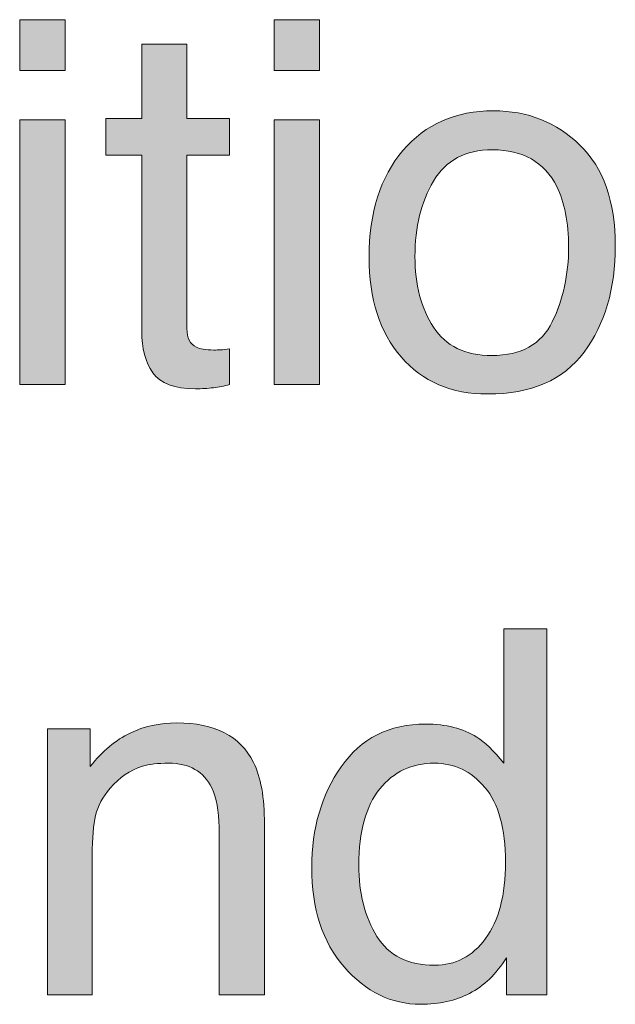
# Model space of a CAD drawing. Header units: inches. Extents: x 0 to 612, y 155 to 655.
# Tile 2 of 79: x 81 to 91, y 201 to 218. Entities that reach past the tile are written whole.
import ezdxf

# ---------------------------------------------------------------- set-up
doc = ezdxf.new("R2010")
doc.units = ezdxf.units.IN
doc.header["$MEASUREMENT"] = 0
doc.layers.add('Layer 1', color=7, linetype='Continuous')

# ---------------------------------------------------------------- blocks, each defined once
blk = doc.blocks.new('block 718')
at = {"layer": 'Layer 1', "lineweight": 0}
blk.add_lwpolyline([(80.907, 218.487), (81.697, 218.487), (81.697, 217.607), (80.907, 217.607), (80.907, 218.487)], dxfattribs=at)
blk = doc.blocks.new('block 719')
at = {"layer": 'Layer 1', "lineweight": 0}
blk.add_lwpolyline([(80.907, 216.749), (81.697, 216.749), (81.697, 212.149), (80.907, 212.149), (80.907, 216.749)], dxfattribs=at)
blk = doc.blocks.new('block 720')
at = {"layer": 'Layer 1'}
h = blk.add_hatch(color=7, dxfattribs=at)
h.dxf.hatch_style = 2
h.paths.add_polyline_path([(80.907, 218.487), (81.697, 218.487), (81.697, 217.607), (80.907, 217.607)])
h.paths.add_polyline_path([(80.907, 216.748), (81.697, 216.748), (81.697, 212.149), (80.907, 212.149)])
at = {"layer": 'Layer 1', "lineweight": 0}
for points in [[(80.907, 218.487), (81.697, 218.487), (81.697, 218.487), (81.697, 217.607), (81.697, 217.607), (80.907, 217.607), (80.907, 217.607), (80.907, 218.487), (80.907, 218.487)], [(80.907, 216.748), (81.697, 216.748), (81.697, 216.748), (81.697, 212.149), (81.697, 212.149), (80.907, 212.149), (80.907, 212.149), (80.907, 216.748), (80.907, 216.748)]]:
    blk.add_lwpolyline(points, dxfattribs=at)
blk = doc.blocks.new('block 721')
at = {"layer": 'Layer 1', "lineweight": 0}
blk.add_open_spline([(83.026, 218.061), (83.026, 218.061), (83.811, 218.061), (83.811, 218.061), (83.811, 218.061), (83.811, 218.061), (83.811, 218.061), (83.811, 218.061), (83.811, 216.771), (83.811, 216.771), (83.811, 216.771), (83.811, 216.771), (83.811, 216.771), (83.811, 216.771), (84.549, 216.771), (84.549, 216.771), (84.549, 216.771), (84.549, 216.771), (84.549, 216.771), (84.549, 216.771), (84.549, 216.136), (84.549, 216.136), (84.549, 216.136), (84.549, 216.136), (84.549, 216.136), (84.549, 216.136), (83.811, 216.136), (83.811, 216.136), (83.811, 216.136), (83.811, 216.136), (83.811, 216.136), (83.811, 216.136), (83.811, 213.12), (83.811, 213.12), (83.811, 213.12), (83.811, 213.12), (83.811, 213.12), (83.811, 212.96), (83.865, 212.852), (83.975, 212.797), (83.975, 212.797), (83.975, 212.797), (83.975, 212.797), (84.035, 212.766), (84.136, 212.749), (84.277, 212.749), (84.277, 212.749), (84.277, 212.749), (84.277, 212.749), (84.314, 212.749), (84.354, 212.75), (84.397, 212.752), (84.397, 212.752), (84.397, 212.752), (84.397, 212.752), (84.441, 212.754), (84.491, 212.759), (84.549, 212.767), (84.549, 212.767), (84.549, 212.767), (84.549, 212.767), (84.549, 212.767), (84.549, 212.149), (84.549, 212.149), (84.549, 212.149), (84.549, 212.149), (84.549, 212.149), (84.459, 212.124), (84.367, 212.105), (84.271, 212.094), (84.271, 212.094), (84.271, 212.094), (84.271, 212.094), (84.174, 212.082), (84.07, 212.076), (83.958, 212.076), (83.958, 212.076), (83.958, 212.076), (83.958, 212.076), (83.595, 212.076), (83.349, 212.169), (83.22, 212.354), (83.22, 212.354), (83.22, 212.354), (83.22, 212.354), (83.09, 212.54), (83.026, 212.78), (83.026, 213.077), (83.026, 213.077), (83.026, 213.077), (83.026, 213.077), (83.026, 213.077), (83.026, 216.136), (83.026, 216.136), (83.026, 216.136), (83.026, 216.136), (83.026, 216.136), (83.026, 216.136), (82.4, 216.136), (82.4, 216.136), (82.4, 216.136), (82.4, 216.136), (82.4, 216.136), (82.4, 216.136), (82.4, 216.771), (82.4, 216.771), (82.4, 216.771), (82.4, 216.771), (82.4, 216.771), (82.4, 216.771), (83.026, 216.771), (83.026, 216.771), (83.026, 216.771), (83.026, 216.771), (83.026, 216.771), (83.026, 216.771), (83.026, 218.061), (83.026, 218.061)], degree=3, knots=[0, 0, 0, 0, 1, 1, 1, 2, 2, 2, 3, 3, 3, 4, 4, 4, 5, 5, 5, 6, 6, 6, 7, 7, 7, 8, 8, 8, 9, 9, 9, 10, 10, 10, 11, 11, 11, 12, 12, 12, 13, 13, 13, 14, 14, 14, 15, 15, 15, 16, 16, 16, 17, 17, 17, 18, 18, 18, 19, 19, 19, 20, 20, 20, 21, 21, 21, 22, 22, 22, 23, 23, 23, 24, 24, 24, 25, 25, 25, 26, 26, 26, 27, 27, 27, 28, 28, 28, 29, 29, 29, 30, 30, 30, 31, 31, 31, 32, 32, 32, 33, 33, 33, 34, 34, 34, 35, 35, 35, 36, 36, 36, 37, 37, 37, 38, 38, 38, 39, 39, 39, 39], dxfattribs=at)
blk = doc.blocks.new('block 722')
at = {"layer": 'Layer 1'}
h = blk.add_hatch(color=7, dxfattribs=at)
h.dxf.hatch_style = 2
edge = h.paths.add_edge_path()
edge.add_spline(control_points=[(83.026, 218.061), (83.026, 218.061), (83.811, 218.061), (83.811, 218.061), (83.811, 218.061), (83.811, 218.061), (83.811, 218.061), (83.811, 218.061), (83.811, 216.771), (83.811, 216.771), (83.811, 216.771), (83.811, 216.771), (83.811, 216.771), (83.811, 216.771), (84.549, 216.771), (84.549, 216.771), (84.549, 216.771), (84.549, 216.771), (84.549, 216.771), (84.549, 216.771), (84.549, 216.136), (84.549, 216.136), (84.549, 216.136), (84.549, 216.136), (84.549, 216.136), (84.549, 216.136), (83.811, 216.136), (83.811, 216.136), (83.811, 216.136), (83.811, 216.136), (83.811, 216.136), (83.811, 216.136), (83.811, 213.12), (83.811, 213.12), (83.811, 213.12), (83.811, 213.12), (83.811, 213.12), (83.811, 212.96), (83.865, 212.852), (83.975, 212.797), (83.975, 212.797), (83.975, 212.797), (83.975, 212.797), (84.035, 212.766), (84.136, 212.749), (84.277, 212.749), (84.277, 212.749), (84.277, 212.749), (84.277, 212.749), (84.314, 212.749), (84.354, 212.75), (84.397, 212.752), (84.397, 212.752), (84.397, 212.752), (84.397, 212.752), (84.441, 212.754), (84.491, 212.759), (84.549, 212.767), (84.549, 212.767), (84.549, 212.767), (84.549, 212.767), (84.549, 212.767), (84.549, 212.149), (84.549, 212.149), (84.549, 212.149), (84.549, 212.149), (84.549, 212.149), (84.459, 212.124), (84.367, 212.105), (84.271, 212.094), (84.271, 212.094), (84.271, 212.094), (84.271, 212.094), (84.174, 212.082), (84.07, 212.076), (83.958, 212.076), (83.958, 212.076), (83.958, 212.076), (83.958, 212.076), (83.595, 212.076), (83.349, 212.169), (83.22, 212.354), (83.22, 212.354), (83.22, 212.354), (83.22, 212.354), (83.09, 212.54), (83.026, 212.78), (83.026, 213.077), (83.026, 213.077), (83.026, 213.077), (83.026, 213.077), (83.026, 213.077), (83.026, 216.136), (83.026, 216.136), (83.026, 216.136), (83.026, 216.136), (83.026, 216.136), (83.026, 216.136), (82.4, 216.136), (82.4, 216.136), (82.4, 216.136), (82.4, 216.136), (82.4, 216.136), (82.4, 216.136), (82.4, 216.771), (82.4, 216.771), (82.4, 216.771), (82.4, 216.771), (82.4, 216.771), (82.4, 216.771), (83.026, 216.771), (83.026, 216.771), (83.026, 216.771), (83.026, 216.771), (83.026, 216.771), (83.026, 216.771), (83.026, 218.061), (83.026, 218.061), (83.026, 218.061), (83.026, 218.061), (83.026, 218.061)], knot_values=[0, 0, 0, 0, 1, 1, 1, 2, 2, 2, 3, 3, 3, 4, 4, 4, 5, 5, 5, 6, 6, 6, 7, 7, 7, 8, 8, 8, 9, 9, 9, 10, 10, 10, 11, 11, 11, 12, 12, 12, 13, 13, 13, 14, 14, 14, 15, 15, 15, 16, 16, 16, 17, 17, 17, 18, 18, 18, 19, 19, 19, 20, 20, 20, 21, 21, 21, 22, 22, 22, 23, 23, 23, 24, 24, 24, 25, 25, 25, 26, 26, 26, 27, 27, 27, 28, 28, 28, 29, 29, 29, 30, 30, 30, 31, 31, 31, 32, 32, 32, 33, 33, 33, 34, 34, 34, 35, 35, 35, 36, 36, 36, 37, 37, 37, 38, 38, 38, 39, 39, 39, 40, 40, 40, 40], degree=3, periodic=1)
at = {"layer": 'Layer 1', "lineweight": 0}
blk.add_open_spline([(83.026, 218.061), (83.026, 218.061), (83.811, 218.061), (83.811, 218.061), (83.811, 218.061), (83.811, 218.061), (83.811, 218.061), (83.811, 218.061), (83.811, 216.771), (83.811, 216.771), (83.811, 216.771), (83.811, 216.771), (83.811, 216.771), (83.811, 216.771), (84.549, 216.771), (84.549, 216.771), (84.549, 216.771), (84.549, 216.771), (84.549, 216.771), (84.549, 216.771), (84.549, 216.136), (84.549, 216.136), (84.549, 216.136), (84.549, 216.136), (84.549, 216.136), (84.549, 216.136), (83.811, 216.136), (83.811, 216.136), (83.811, 216.136), (83.811, 216.136), (83.811, 216.136), (83.811, 216.136), (83.811, 213.12), (83.811, 213.12), (83.811, 213.12), (83.811, 213.12), (83.811, 213.12), (83.811, 212.96), (83.865, 212.852), (83.975, 212.797), (83.975, 212.797), (83.975, 212.797), (83.975, 212.797), (84.035, 212.766), (84.136, 212.749), (84.277, 212.749), (84.277, 212.749), (84.277, 212.749), (84.277, 212.749), (84.314, 212.749), (84.354, 212.75), (84.397, 212.752), (84.397, 212.752), (84.397, 212.752), (84.397, 212.752), (84.441, 212.754), (84.491, 212.759), (84.549, 212.767), (84.549, 212.767), (84.549, 212.767), (84.549, 212.767), (84.549, 212.767), (84.549, 212.149), (84.549, 212.149), (84.549, 212.149), (84.549, 212.149), (84.549, 212.149), (84.459, 212.124), (84.367, 212.105), (84.271, 212.094), (84.271, 212.094), (84.271, 212.094), (84.271, 212.094), (84.174, 212.082), (84.07, 212.076), (83.958, 212.076), (83.958, 212.076), (83.958, 212.076), (83.958, 212.076), (83.595, 212.076), (83.349, 212.169), (83.22, 212.354), (83.22, 212.354), (83.22, 212.354), (83.22, 212.354), (83.09, 212.54), (83.026, 212.78), (83.026, 213.077), (83.026, 213.077), (83.026, 213.077), (83.026, 213.077), (83.026, 213.077), (83.026, 216.136), (83.026, 216.136), (83.026, 216.136), (83.026, 216.136), (83.026, 216.136), (83.026, 216.136), (82.4, 216.136), (82.4, 216.136), (82.4, 216.136), (82.4, 216.136), (82.4, 216.136), (82.4, 216.136), (82.4, 216.771), (82.4, 216.771), (82.4, 216.771), (82.4, 216.771), (82.4, 216.771), (82.4, 216.771), (83.026, 216.771), (83.026, 216.771), (83.026, 216.771), (83.026, 216.771), (83.026, 216.771), (83.026, 216.771), (83.026, 218.061), (83.026, 218.061), (83.026, 218.061), (83.026, 218.061), (83.026, 218.061)], degree=3, knots=[0, 0, 0, 0, 1, 1, 1, 2, 2, 2, 3, 3, 3, 4, 4, 4, 5, 5, 5, 6, 6, 6, 7, 7, 7, 8, 8, 8, 9, 9, 9, 10, 10, 10, 11, 11, 11, 12, 12, 12, 13, 13, 13, 14, 14, 14, 15, 15, 15, 16, 16, 16, 17, 17, 17, 18, 18, 18, 19, 19, 19, 20, 20, 20, 21, 21, 21, 22, 22, 22, 23, 23, 23, 24, 24, 24, 25, 25, 25, 26, 26, 26, 27, 27, 27, 28, 28, 28, 29, 29, 29, 30, 30, 30, 31, 31, 31, 32, 32, 32, 33, 33, 33, 34, 34, 34, 35, 35, 35, 36, 36, 36, 37, 37, 37, 38, 38, 38, 39, 39, 39, 40, 40, 40, 40], dxfattribs=at)
blk = doc.blocks.new('block 723')
at = {"layer": 'Layer 1', "lineweight": 0}
blk.add_lwpolyline([(85.325, 218.487), (86.115, 218.487), (86.115, 217.607), (85.325, 217.607), (85.325, 218.487)], dxfattribs=at)
blk = doc.blocks.new('block 724')
at = {"layer": 'Layer 1', "lineweight": 0}
blk.add_lwpolyline([(85.325, 216.749), (86.115, 216.749), (86.115, 212.149), (85.325, 212.149), (85.325, 216.749)], dxfattribs=at)
blk = doc.blocks.new('block 725')
at = {"layer": 'Layer 1'}
h = blk.add_hatch(color=7, dxfattribs=at)
h.dxf.hatch_style = 2
h.paths.add_polyline_path([(85.325, 218.487), (86.115, 218.487), (86.115, 217.607), (85.325, 217.607)])
h.paths.add_polyline_path([(85.325, 216.748), (86.115, 216.748), (86.115, 212.149), (85.325, 212.149)])
at = {"layer": 'Layer 1', "lineweight": 0}
for points in [[(85.325, 218.487), (86.115, 218.487), (86.115, 218.487), (86.115, 217.607), (86.115, 217.607), (85.325, 217.607), (85.325, 217.607), (85.325, 218.487), (85.325, 218.487)], [(85.325, 216.748), (86.115, 216.748), (86.115, 216.748), (86.115, 212.149), (86.115, 212.149), (85.325, 212.149), (85.325, 212.149), (85.325, 216.748), (85.325, 216.748)]]:
    blk.add_lwpolyline(points, dxfattribs=at)
blk = doc.blocks.new('block 726')
at = {"layer": 'Layer 1', "lineweight": 0}
blk.add_open_spline([(90.636, 216.309), (91.044, 215.913), (91.249, 215.329), (91.249, 214.559), (91.249, 214.559), (91.249, 214.559), (91.249, 214.559), (91.249, 213.814), (91.069, 213.2), (90.709, 212.714), (90.709, 212.714), (90.709, 212.714), (90.709, 212.714), (90.349, 212.229), (89.791, 211.985), (89.034, 211.985), (89.034, 211.985), (89.034, 211.985), (89.034, 211.985), (88.402, 211.985), (87.901, 212.2), (87.53, 212.63), (87.53, 212.63), (87.53, 212.63), (87.53, 212.63), (87.159, 213.06), (86.973, 213.637), (86.973, 214.36), (86.973, 214.36), (86.973, 214.36), (86.973, 214.36), (86.973, 215.136), (87.169, 215.754), (87.56, 216.215), (87.56, 216.215), (87.56, 216.215), (87.56, 216.215), (87.952, 216.674), (88.477, 216.904), (89.137, 216.904), (89.137, 216.904), (89.137, 216.904), (89.137, 216.904), (89.728, 216.904), (90.228, 216.705), (90.636, 216.309)], degree=3, knots=[0, 0, 0, 0, 1, 1, 1, 2, 2, 2, 3, 3, 3, 4, 4, 4, 5, 5, 5, 6, 6, 6, 7, 7, 7, 8, 8, 8, 9, 9, 9, 10, 10, 10, 11, 11, 11, 12, 12, 12, 13, 13, 13, 14, 14, 14, 15, 15, 15, 15], dxfattribs=at)
blk = doc.blocks.new('block 727')
at = {"layer": 'Layer 1', "lineweight": 0}
blk.add_open_spline([(90.154, 213.237), (90.343, 213.627), (90.438, 214.061), (90.438, 214.537), (90.438, 214.537), (90.438, 214.537), (90.438, 214.537), (90.438, 214.968), (90.369, 215.318), (90.233, 215.589), (90.233, 215.589), (90.233, 215.589), (90.233, 215.589), (90.017, 216.014), (89.645, 216.227), (89.115, 216.227), (89.115, 216.227), (89.115, 216.227), (89.115, 216.227), (88.646, 216.227), (88.305, 216.045), (88.091, 215.684), (88.091, 215.684), (88.091, 215.684), (88.091, 215.684), (87.878, 215.321), (87.771, 214.885), (87.771, 214.373), (87.771, 214.373), (87.771, 214.373), (87.771, 214.373), (87.771, 213.883), (87.878, 213.473), (88.091, 213.145), (88.091, 213.145), (88.091, 213.145), (88.091, 213.145), (88.305, 212.818), (88.643, 212.654), (89.107, 212.654), (89.107, 212.654), (89.107, 212.654), (89.107, 212.654), (89.616, 212.654), (89.965, 212.849), (90.154, 213.237)], degree=3, knots=[0, 0, 0, 0, 1, 1, 1, 2, 2, 2, 3, 3, 3, 4, 4, 4, 5, 5, 5, 6, 6, 6, 7, 7, 7, 8, 8, 8, 9, 9, 9, 10, 10, 10, 11, 11, 11, 12, 12, 12, 13, 13, 13, 14, 14, 14, 15, 15, 15, 15], dxfattribs=at)
blk = doc.blocks.new('block 728')
at = {"layer": 'Layer 1'}
h = blk.add_hatch(color=7, dxfattribs=at)
h.dxf.hatch_style = 2
edge = h.paths.add_edge_path()
edge.add_spline(control_points=[(90.636, 216.309), (91.044, 215.913), (91.249, 215.329), (91.249, 214.559), (91.249, 214.559), (91.249, 214.559), (91.249, 214.559), (91.249, 213.814), (91.069, 213.2), (90.709, 212.714), (90.709, 212.714), (90.709, 212.714), (90.709, 212.714), (90.349, 212.229), (89.791, 211.985), (89.034, 211.985), (89.034, 211.985), (89.034, 211.985), (89.034, 211.985), (88.402, 211.985), (87.901, 212.2), (87.53, 212.63), (87.53, 212.63), (87.53, 212.63), (87.53, 212.63), (87.159, 213.06), (86.973, 213.637), (86.973, 214.36), (86.973, 214.36), (86.973, 214.36), (86.973, 214.36), (86.973, 215.136), (87.169, 215.754), (87.56, 216.215), (87.56, 216.215), (87.56, 216.215), (87.56, 216.215), (87.952, 216.674), (88.477, 216.904), (89.137, 216.904), (89.137, 216.904), (89.137, 216.904), (89.137, 216.904), (89.728, 216.904), (90.228, 216.705), (90.636, 216.309), (90.636, 216.309), (90.636, 216.309), (90.636, 216.309)], knot_values=[0, 0, 0, 0, 1, 1, 1, 2, 2, 2, 3, 3, 3, 4, 4, 4, 5, 5, 5, 6, 6, 6, 7, 7, 7, 8, 8, 8, 9, 9, 9, 10, 10, 10, 11, 11, 11, 12, 12, 12, 13, 13, 13, 14, 14, 14, 15, 15, 15, 16, 16, 16, 16], degree=3, periodic=1)
edge = h.paths.add_edge_path()
edge.add_spline(control_points=[(90.154, 213.238), (90.343, 213.627), (90.438, 214.061), (90.438, 214.537), (90.438, 214.537), (90.438, 214.537), (90.438, 214.537), (90.438, 214.968), (90.369, 215.318), (90.233, 215.589), (90.233, 215.589), (90.233, 215.589), (90.233, 215.589), (90.017, 216.014), (89.645, 216.227), (89.115, 216.227), (89.115, 216.227), (89.115, 216.227), (89.115, 216.227), (88.646, 216.227), (88.305, 216.045), (88.091, 215.684), (88.091, 215.684), (88.091, 215.684), (88.091, 215.684), (87.878, 215.321), (87.771, 214.885), (87.771, 214.373), (87.771, 214.373), (87.771, 214.373), (87.771, 214.373), (87.771, 213.883), (87.878, 213.473), (88.091, 213.145), (88.091, 213.145), (88.091, 213.145), (88.091, 213.145), (88.305, 212.818), (88.643, 212.654), (89.107, 212.654), (89.107, 212.654), (89.107, 212.654), (89.107, 212.654), (89.616, 212.654), (89.965, 212.849), (90.154, 213.238), (90.154, 213.238), (90.154, 213.238), (90.154, 213.238)], knot_values=[0, 0, 0, 0, 1, 1, 1, 2, 2, 2, 3, 3, 3, 4, 4, 4, 5, 5, 5, 6, 6, 6, 7, 7, 7, 8, 8, 8, 9, 9, 9, 10, 10, 10, 11, 11, 11, 12, 12, 12, 13, 13, 13, 14, 14, 14, 15, 15, 15, 16, 16, 16, 16], degree=3, periodic=1)
at = {"layer": 'Layer 1', "lineweight": 0}
for points in [[(90.636, 216.309), (91.044, 215.913), (91.249, 215.329), (91.249, 214.559), (91.249, 214.559), (91.249, 214.559), (91.249, 214.559), (91.249, 213.814), (91.069, 213.2), (90.709, 212.714), (90.709, 212.714), (90.709, 212.714), (90.709, 212.714), (90.349, 212.229), (89.791, 211.985), (89.034, 211.985), (89.034, 211.985), (89.034, 211.985), (89.034, 211.985), (88.402, 211.985), (87.901, 212.2), (87.53, 212.63), (87.53, 212.63), (87.53, 212.63), (87.53, 212.63), (87.159, 213.06), (86.973, 213.637), (86.973, 214.36), (86.973, 214.36), (86.973, 214.36), (86.973, 214.36), (86.973, 215.136), (87.169, 215.754), (87.56, 216.215), (87.56, 216.215), (87.56, 216.215), (87.56, 216.215), (87.952, 216.674), (88.477, 216.904), (89.137, 216.904), (89.137, 216.904), (89.137, 216.904), (89.137, 216.904), (89.728, 216.904), (90.228, 216.705), (90.636, 216.309), (90.636, 216.309), (90.636, 216.309), (90.636, 216.309)], [(90.154, 213.238), (90.343, 213.627), (90.438, 214.061), (90.438, 214.537), (90.438, 214.537), (90.438, 214.537), (90.438, 214.537), (90.438, 214.968), (90.369, 215.318), (90.233, 215.589), (90.233, 215.589), (90.233, 215.589), (90.233, 215.589), (90.017, 216.014), (89.645, 216.227), (89.115, 216.227), (89.115, 216.227), (89.115, 216.227), (89.115, 216.227), (88.646, 216.227), (88.305, 216.045), (88.091, 215.684), (88.091, 215.684), (88.091, 215.684), (88.091, 215.684), (87.878, 215.321), (87.771, 214.885), (87.771, 214.373), (87.771, 214.373), (87.771, 214.373), (87.771, 214.373), (87.771, 213.883), (87.878, 213.473), (88.091, 213.145), (88.091, 213.145), (88.091, 213.145), (88.091, 213.145), (88.305, 212.818), (88.643, 212.654), (89.107, 212.654), (89.107, 212.654), (89.107, 212.654), (89.107, 212.654), (89.616, 212.654), (89.965, 212.849), (90.154, 213.238), (90.154, 213.238), (90.154, 213.238), (90.154, 213.238)]]:
    blk.add_open_spline(points, degree=3, knots=[0, 0, 0, 0, 1, 1, 1, 2, 2, 2, 3, 3, 3, 4, 4, 4, 5, 5, 5, 6, 6, 6, 7, 7, 7, 8, 8, 8, 9, 9, 9, 10, 10, 10, 11, 11, 11, 12, 12, 12, 13, 13, 13, 14, 14, 14, 15, 15, 15, 16, 16, 16, 16], dxfattribs=at)
blk = doc.blocks.new('block 776')
at = {"layer": 'Layer 1', "lineweight": 0}
blk.add_open_spline([(81.391, 206.168), (81.391, 206.168), (82.128, 206.168), (82.128, 206.168), (82.128, 206.168), (82.128, 206.168), (82.128, 206.168), (82.128, 206.168), (82.128, 205.512), (82.128, 205.512), (82.128, 205.512), (82.128, 205.512), (82.128, 205.512), (82.347, 205.782), (82.579, 205.977), (82.823, 206.095), (82.823, 206.095), (82.823, 206.095), (82.823, 206.095), (83.067, 206.212), (83.339, 206.271), (83.638, 206.271), (83.638, 206.271), (83.638, 206.271), (83.638, 206.271), (84.294, 206.271), (84.737, 206.043), (84.967, 205.585), (84.967, 205.585), (84.967, 205.585), (84.967, 205.585), (85.094, 205.335), (85.157, 204.977), (85.157, 204.511), (85.157, 204.511), (85.157, 204.511), (85.157, 204.511), (85.157, 204.511), (85.157, 201.547), (85.157, 201.547), (85.157, 201.547), (85.157, 201.547), (85.157, 201.547), (85.157, 201.547), (84.368, 201.547), (84.368, 201.547), (84.368, 201.547), (84.368, 201.547), (84.368, 201.547), (84.368, 201.547), (84.368, 204.459), (84.368, 204.459), (84.368, 204.459), (84.368, 204.459), (84.368, 204.459), (84.368, 204.741), (84.326, 204.969), (84.242, 205.141), (84.242, 205.141), (84.242, 205.141), (84.242, 205.141), (84.104, 205.429), (83.854, 205.572), (83.492, 205.572), (83.492, 205.572), (83.492, 205.572), (83.492, 205.572), (83.308, 205.572), (83.157, 205.554), (83.039, 205.517), (83.039, 205.517), (83.039, 205.517), (83.039, 205.517), (82.826, 205.452), (82.639, 205.326), (82.478, 205.137), (82.478, 205.137), (82.478, 205.137), (82.478, 205.137), (82.348, 204.984), (82.264, 204.827), (82.226, 204.664), (82.226, 204.664), (82.226, 204.664), (82.226, 204.664), (82.187, 204.501), (82.167, 204.27), (82.167, 203.968), (82.167, 203.968), (82.167, 203.968), (82.167, 203.968), (82.167, 203.968), (82.167, 201.547), (82.167, 201.547), (82.167, 201.547), (82.167, 201.547), (82.167, 201.547), (82.167, 201.547), (81.391, 201.547), (81.391, 201.547), (81.391, 201.547), (81.391, 201.547), (81.391, 201.547), (81.391, 201.547), (81.391, 206.168), (81.391, 206.168)], degree=3, knots=[0, 0, 0, 0, 1, 1, 1, 2, 2, 2, 3, 3, 3, 4, 4, 4, 5, 5, 5, 6, 6, 6, 7, 7, 7, 8, 8, 8, 9, 9, 9, 10, 10, 10, 11, 11, 11, 12, 12, 12, 13, 13, 13, 14, 14, 14, 15, 15, 15, 16, 16, 16, 17, 17, 17, 18, 18, 18, 19, 19, 19, 20, 20, 20, 21, 21, 21, 22, 22, 22, 23, 23, 23, 24, 24, 24, 25, 25, 25, 26, 26, 26, 27, 27, 27, 28, 28, 28, 29, 29, 29, 30, 30, 30, 31, 31, 31, 32, 32, 32, 33, 33, 33, 34, 34, 34, 35, 35, 35, 35], dxfattribs=at)
blk = doc.blocks.new('block 777')
at = {"layer": 'Layer 1'}
h = blk.add_hatch(color=7, dxfattribs=at)
h.dxf.hatch_style = 2
edge = h.paths.add_edge_path()
edge.add_spline(control_points=[(81.391, 206.168), (81.391, 206.168), (82.128, 206.168), (82.128, 206.168), (82.128, 206.168), (82.128, 206.168), (82.128, 206.168), (82.128, 206.168), (82.128, 205.512), (82.128, 205.512), (82.128, 205.512), (82.128, 205.512), (82.128, 205.512), (82.347, 205.782), (82.579, 205.977), (82.823, 206.095), (82.823, 206.095), (82.823, 206.095), (82.823, 206.095), (83.067, 206.212), (83.339, 206.271), (83.638, 206.271), (83.638, 206.271), (83.638, 206.271), (83.638, 206.271), (84.294, 206.271), (84.737, 206.043), (84.967, 205.585), (84.967, 205.585), (84.967, 205.585), (84.967, 205.585), (85.094, 205.335), (85.157, 204.977), (85.157, 204.511), (85.157, 204.511), (85.157, 204.511), (85.157, 204.511), (85.157, 204.511), (85.157, 201.547), (85.157, 201.547), (85.157, 201.547), (85.157, 201.547), (85.157, 201.547), (85.157, 201.547), (84.368, 201.547), (84.368, 201.547), (84.368, 201.547), (84.368, 201.547), (84.368, 201.547), (84.368, 201.547), (84.368, 204.459), (84.368, 204.459), (84.368, 204.459), (84.368, 204.459), (84.368, 204.459), (84.368, 204.741), (84.326, 204.969), (84.242, 205.141), (84.242, 205.141), (84.242, 205.141), (84.242, 205.141), (84.104, 205.429), (83.854, 205.572), (83.492, 205.572), (83.492, 205.572), (83.492, 205.572), (83.492, 205.572), (83.308, 205.572), (83.157, 205.554), (83.039, 205.517), (83.039, 205.517), (83.039, 205.517), (83.039, 205.517), (82.826, 205.452), (82.639, 205.326), (82.478, 205.137), (82.478, 205.137), (82.478, 205.137), (82.478, 205.137), (82.348, 204.984), (82.264, 204.827), (82.226, 204.664), (82.226, 204.664), (82.226, 204.664), (82.226, 204.664), (82.187, 204.501), (82.167, 204.27), (82.167, 203.968), (82.167, 203.968), (82.167, 203.968), (82.167, 203.968), (82.167, 203.968), (82.167, 201.547), (82.167, 201.547), (82.167, 201.547), (82.167, 201.547), (82.167, 201.547), (82.167, 201.547), (81.391, 201.547), (81.391, 201.547), (81.391, 201.547), (81.391, 201.547), (81.391, 201.547), (81.391, 201.547), (81.391, 206.168), (81.391, 206.168), (81.391, 206.168), (81.391, 206.168), (81.391, 206.168)], knot_values=[0, 0, 0, 0, 1, 1, 1, 2, 2, 2, 3, 3, 3, 4, 4, 4, 5, 5, 5, 6, 6, 6, 7, 7, 7, 8, 8, 8, 9, 9, 9, 10, 10, 10, 11, 11, 11, 12, 12, 12, 13, 13, 13, 14, 14, 14, 15, 15, 15, 16, 16, 16, 17, 17, 17, 18, 18, 18, 19, 19, 19, 20, 20, 20, 21, 21, 21, 22, 22, 22, 23, 23, 23, 24, 24, 24, 25, 25, 25, 26, 26, 26, 27, 27, 27, 28, 28, 28, 29, 29, 29, 30, 30, 30, 31, 31, 31, 32, 32, 32, 33, 33, 33, 34, 34, 34, 35, 35, 35, 36, 36, 36, 36], degree=3, periodic=1)
at = {"layer": 'Layer 1', "lineweight": 0}
blk.add_open_spline([(81.391, 206.168), (81.391, 206.168), (82.128, 206.168), (82.128, 206.168), (82.128, 206.168), (82.128, 206.168), (82.128, 206.168), (82.128, 206.168), (82.128, 205.512), (82.128, 205.512), (82.128, 205.512), (82.128, 205.512), (82.128, 205.512), (82.347, 205.782), (82.579, 205.977), (82.823, 206.095), (82.823, 206.095), (82.823, 206.095), (82.823, 206.095), (83.067, 206.212), (83.339, 206.271), (83.638, 206.271), (83.638, 206.271), (83.638, 206.271), (83.638, 206.271), (84.294, 206.271), (84.737, 206.043), (84.967, 205.585), (84.967, 205.585), (84.967, 205.585), (84.967, 205.585), (85.094, 205.335), (85.157, 204.977), (85.157, 204.511), (85.157, 204.511), (85.157, 204.511), (85.157, 204.511), (85.157, 204.511), (85.157, 201.547), (85.157, 201.547), (85.157, 201.547), (85.157, 201.547), (85.157, 201.547), (85.157, 201.547), (84.368, 201.547), (84.368, 201.547), (84.368, 201.547), (84.368, 201.547), (84.368, 201.547), (84.368, 201.547), (84.368, 204.459), (84.368, 204.459), (84.368, 204.459), (84.368, 204.459), (84.368, 204.459), (84.368, 204.741), (84.326, 204.969), (84.242, 205.141), (84.242, 205.141), (84.242, 205.141), (84.242, 205.141), (84.104, 205.429), (83.854, 205.572), (83.492, 205.572), (83.492, 205.572), (83.492, 205.572), (83.492, 205.572), (83.308, 205.572), (83.157, 205.554), (83.039, 205.517), (83.039, 205.517), (83.039, 205.517), (83.039, 205.517), (82.826, 205.452), (82.639, 205.326), (82.478, 205.137), (82.478, 205.137), (82.478, 205.137), (82.478, 205.137), (82.348, 204.984), (82.264, 204.827), (82.226, 204.664), (82.226, 204.664), (82.226, 204.664), (82.226, 204.664), (82.187, 204.501), (82.167, 204.27), (82.167, 203.968), (82.167, 203.968), (82.167, 203.968), (82.167, 203.968), (82.167, 203.968), (82.167, 201.547), (82.167, 201.547), (82.167, 201.547), (82.167, 201.547), (82.167, 201.547), (82.167, 201.547), (81.391, 201.547), (81.391, 201.547), (81.391, 201.547), (81.391, 201.547), (81.391, 201.547), (81.391, 201.547), (81.391, 206.168), (81.391, 206.168), (81.391, 206.168), (81.391, 206.168), (81.391, 206.168)], degree=3, knots=[0, 0, 0, 0, 1, 1, 1, 2, 2, 2, 3, 3, 3, 4, 4, 4, 5, 5, 5, 6, 6, 6, 7, 7, 7, 8, 8, 8, 9, 9, 9, 10, 10, 10, 11, 11, 11, 12, 12, 12, 13, 13, 13, 14, 14, 14, 15, 15, 15, 16, 16, 16, 17, 17, 17, 18, 18, 18, 19, 19, 19, 20, 20, 20, 21, 21, 21, 22, 22, 22, 23, 23, 23, 24, 24, 24, 25, 25, 25, 26, 26, 26, 27, 27, 27, 28, 28, 28, 29, 29, 29, 30, 30, 30, 31, 31, 31, 32, 32, 32, 33, 33, 33, 34, 34, 34, 35, 35, 35, 36, 36, 36, 36], dxfattribs=at)
blk = doc.blocks.new('block 778')
at = {"layer": 'Layer 1', "lineweight": 0}
blk.add_open_spline([(88.843, 206.025), (88.98, 205.939), (89.137, 205.788), (89.312, 205.572), (89.312, 205.572), (89.312, 205.572), (89.312, 205.572), (89.312, 205.572), (89.312, 207.906), (89.312, 207.906), (89.312, 207.906), (89.312, 207.906), (89.312, 207.906), (89.312, 207.906), (90.058, 207.906), (90.058, 207.906), (90.058, 207.906), (90.058, 207.906), (90.058, 207.906), (90.058, 207.906), (90.058, 201.547), (90.058, 201.547), (90.058, 201.547), (90.058, 201.547), (90.058, 201.547), (90.058, 201.547), (89.359, 201.547), (89.359, 201.547), (89.359, 201.547), (89.359, 201.547), (89.359, 201.547), (89.359, 201.547), (89.359, 202.189), (89.359, 202.189), (89.359, 202.189), (89.359, 202.189), (89.359, 202.189), (89.179, 201.905), (88.965, 201.699), (88.718, 201.573), (88.718, 201.573), (88.718, 201.573), (88.718, 201.573), (88.473, 201.447), (88.19, 201.383), (87.872, 201.383), (87.872, 201.383), (87.872, 201.383), (87.872, 201.383), (87.359, 201.383), (86.915, 201.6), (86.54, 202.032), (86.54, 202.032), (86.54, 202.032), (86.54, 202.032), (86.165, 202.465), (85.977, 203.041), (85.977, 203.761), (85.977, 203.761), (85.977, 203.761), (85.977, 203.761), (85.977, 204.434), (86.147, 205.017), (86.49, 205.51), (86.49, 205.51), (86.49, 205.51), (86.49, 205.51), (86.833, 206.003), (87.322, 206.25), (87.958, 206.25), (87.958, 206.25), (87.958, 206.25), (87.958, 206.25), (88.31, 206.25), (88.605, 206.175), (88.843, 206.025)], degree=3, knots=[0, 0, 0, 0, 1, 1, 1, 2, 2, 2, 3, 3, 3, 4, 4, 4, 5, 5, 5, 6, 6, 6, 7, 7, 7, 8, 8, 8, 9, 9, 9, 10, 10, 10, 11, 11, 11, 12, 12, 12, 13, 13, 13, 14, 14, 14, 15, 15, 15, 16, 16, 16, 17, 17, 17, 18, 18, 18, 19, 19, 19, 20, 20, 20, 21, 21, 21, 22, 22, 22, 23, 23, 23, 24, 24, 24, 25, 25, 25, 25], dxfattribs=at)
blk = doc.blocks.new('block 779')
at = {"layer": 'Layer 1', "lineweight": 0}
blk.add_open_spline([(87.11, 202.561), (87.318, 202.228), (87.653, 202.061), (88.114, 202.061), (88.114, 202.061), (88.114, 202.061), (88.114, 202.061), (88.472, 202.061), (88.766, 202.215), (88.996, 202.524), (88.996, 202.524), (88.996, 202.524), (88.996, 202.524), (89.227, 202.834), (89.342, 203.277), (89.342, 203.855), (89.342, 203.855), (89.342, 203.855), (89.342, 203.855), (89.342, 204.438), (89.223, 204.871), (88.985, 205.151), (88.985, 205.151), (88.985, 205.151), (88.985, 205.151), (88.748, 205.432), (88.455, 205.572), (88.106, 205.572), (88.106, 205.572), (88.106, 205.572), (88.106, 205.572), (87.716, 205.572), (87.401, 205.423), (87.159, 205.124), (87.159, 205.124), (87.159, 205.124), (87.159, 205.124), (86.917, 204.825), (86.796, 204.385), (86.796, 203.804), (86.796, 203.804), (86.796, 203.804), (86.796, 203.804), (86.796, 203.309), (86.901, 202.895), (87.11, 202.561)], degree=3, knots=[0, 0, 0, 0, 1, 1, 1, 2, 2, 2, 3, 3, 3, 4, 4, 4, 5, 5, 5, 6, 6, 6, 7, 7, 7, 8, 8, 8, 9, 9, 9, 10, 10, 10, 11, 11, 11, 12, 12, 12, 13, 13, 13, 14, 14, 14, 15, 15, 15, 15], dxfattribs=at)
blk = doc.blocks.new('block 780')
at = {"layer": 'Layer 1'}
h = blk.add_hatch(color=7, dxfattribs=at)
h.dxf.hatch_style = 2
edge = h.paths.add_edge_path()
edge.add_spline(control_points=[(88.843, 206.025), (88.98, 205.939), (89.137, 205.788), (89.312, 205.572), (89.312, 205.572), (89.312, 205.572), (89.312, 205.572), (89.312, 205.572), (89.312, 207.906), (89.312, 207.906), (89.312, 207.906), (89.312, 207.906), (89.312, 207.906), (89.312, 207.906), (90.058, 207.906), (90.058, 207.906), (90.058, 207.906), (90.058, 207.906), (90.058, 207.906), (90.058, 207.906), (90.058, 201.547), (90.058, 201.547), (90.058, 201.547), (90.058, 201.547), (90.058, 201.547), (90.058, 201.547), (89.359, 201.547), (89.359, 201.547), (89.359, 201.547), (89.359, 201.547), (89.359, 201.547), (89.359, 201.547), (89.359, 202.189), (89.359, 202.189), (89.359, 202.189), (89.359, 202.189), (89.359, 202.189), (89.179, 201.905), (88.965, 201.699), (88.718, 201.573), (88.718, 201.573), (88.718, 201.573), (88.718, 201.573), (88.473, 201.447), (88.19, 201.383), (87.872, 201.383), (87.872, 201.383), (87.872, 201.383), (87.872, 201.383), (87.359, 201.383), (86.915, 201.6), (86.54, 202.032), (86.54, 202.032), (86.54, 202.032), (86.54, 202.032), (86.165, 202.465), (85.977, 203.041), (85.977, 203.761), (85.977, 203.761), (85.977, 203.761), (85.977, 203.761), (85.977, 204.434), (86.147, 205.017), (86.49, 205.51), (86.49, 205.51), (86.49, 205.51), (86.49, 205.51), (86.833, 206.003), (87.322, 206.25), (87.958, 206.25), (87.958, 206.25), (87.958, 206.25), (87.958, 206.25), (88.31, 206.25), (88.605, 206.175), (88.843, 206.025), (88.843, 206.025), (88.843, 206.025), (88.843, 206.025)], knot_values=[0, 0, 0, 0, 1, 1, 1, 2, 2, 2, 3, 3, 3, 4, 4, 4, 5, 5, 5, 6, 6, 6, 7, 7, 7, 8, 8, 8, 9, 9, 9, 10, 10, 10, 11, 11, 11, 12, 12, 12, 13, 13, 13, 14, 14, 14, 15, 15, 15, 16, 16, 16, 17, 17, 17, 18, 18, 18, 19, 19, 19, 20, 20, 20, 21, 21, 21, 22, 22, 22, 23, 23, 23, 24, 24, 24, 25, 25, 25, 26, 26, 26, 26], degree=3, periodic=1)
edge = h.paths.add_edge_path()
edge.add_spline(control_points=[(87.11, 202.561), (87.318, 202.228), (87.653, 202.061), (88.114, 202.061), (88.114, 202.061), (88.114, 202.061), (88.114, 202.061), (88.472, 202.061), (88.766, 202.215), (88.996, 202.524), (88.996, 202.524), (88.996, 202.524), (88.996, 202.524), (89.227, 202.834), (89.342, 203.277), (89.342, 203.855), (89.342, 203.855), (89.342, 203.855), (89.342, 203.855), (89.342, 204.438), (89.223, 204.871), (88.985, 205.151), (88.985, 205.151), (88.985, 205.151), (88.985, 205.151), (88.748, 205.432), (88.455, 205.572), (88.106, 205.572), (88.106, 205.572), (88.106, 205.572), (88.106, 205.572), (87.716, 205.572), (87.401, 205.423), (87.159, 205.124), (87.159, 205.124), (87.159, 205.124), (87.159, 205.124), (86.917, 204.825), (86.796, 204.385), (86.796, 203.804), (86.796, 203.804), (86.796, 203.804), (86.796, 203.804), (86.796, 203.309), (86.901, 202.895), (87.11, 202.561), (87.11, 202.561), (87.11, 202.561), (87.11, 202.561)], knot_values=[0, 0, 0, 0, 1, 1, 1, 2, 2, 2, 3, 3, 3, 4, 4, 4, 5, 5, 5, 6, 6, 6, 7, 7, 7, 8, 8, 8, 9, 9, 9, 10, 10, 10, 11, 11, 11, 12, 12, 12, 13, 13, 13, 14, 14, 14, 15, 15, 15, 16, 16, 16, 16], degree=3, periodic=1)
at = {"layer": 'Layer 1', "lineweight": 0}
for points, knots in [([(88.843, 206.025), (88.98, 205.939), (89.137, 205.788), (89.312, 205.572), (89.312, 205.572), (89.312, 205.572), (89.312, 205.572), (89.312, 205.572), (89.312, 207.906), (89.312, 207.906), (89.312, 207.906), (89.312, 207.906), (89.312, 207.906), (89.312, 207.906), (90.058, 207.906), (90.058, 207.906), (90.058, 207.906), (90.058, 207.906), (90.058, 207.906), (90.058, 207.906), (90.058, 201.547), (90.058, 201.547), (90.058, 201.547), (90.058, 201.547), (90.058, 201.547), (90.058, 201.547), (89.359, 201.547), (89.359, 201.547), (89.359, 201.547), (89.359, 201.547), (89.359, 201.547), (89.359, 201.547), (89.359, 202.189), (89.359, 202.189), (89.359, 202.189), (89.359, 202.189), (89.359, 202.189), (89.179, 201.905), (88.965, 201.699), (88.718, 201.573), (88.718, 201.573), (88.718, 201.573), (88.718, 201.573), (88.473, 201.447), (88.19, 201.383), (87.872, 201.383), (87.872, 201.383), (87.872, 201.383), (87.872, 201.383), (87.359, 201.383), (86.915, 201.6), (86.54, 202.032), (86.54, 202.032), (86.54, 202.032), (86.54, 202.032), (86.165, 202.465), (85.977, 203.041), (85.977, 203.761), (85.977, 203.761), (85.977, 203.761), (85.977, 203.761), (85.977, 204.434), (86.147, 205.017), (86.49, 205.51), (86.49, 205.51), (86.49, 205.51), (86.49, 205.51), (86.833, 206.003), (87.322, 206.25), (87.958, 206.25), (87.958, 206.25), (87.958, 206.25), (87.958, 206.25), (88.31, 206.25), (88.605, 206.175), (88.843, 206.025), (88.843, 206.025), (88.843, 206.025), (88.843, 206.025)], [0, 0, 0, 0, 1, 1, 1, 2, 2, 2, 3, 3, 3, 4, 4, 4, 5, 5, 5, 6, 6, 6, 7, 7, 7, 8, 8, 8, 9, 9, 9, 10, 10, 10, 11, 11, 11, 12, 12, 12, 13, 13, 13, 14, 14, 14, 15, 15, 15, 16, 16, 16, 17, 17, 17, 18, 18, 18, 19, 19, 19, 20, 20, 20, 21, 21, 21, 22, 22, 22, 23, 23, 23, 24, 24, 24, 25, 25, 25, 26, 26, 26, 26]), ([(87.11, 202.561), (87.318, 202.228), (87.653, 202.061), (88.114, 202.061), (88.114, 202.061), (88.114, 202.061), (88.114, 202.061), (88.472, 202.061), (88.766, 202.215), (88.996, 202.524), (88.996, 202.524), (88.996, 202.524), (88.996, 202.524), (89.227, 202.834), (89.342, 203.277), (89.342, 203.855), (89.342, 203.855), (89.342, 203.855), (89.342, 203.855), (89.342, 204.438), (89.223, 204.871), (88.985, 205.151), (88.985, 205.151), (88.985, 205.151), (88.985, 205.151), (88.748, 205.432), (88.455, 205.572), (88.106, 205.572), (88.106, 205.572), (88.106, 205.572), (88.106, 205.572), (87.716, 205.572), (87.401, 205.423), (87.159, 205.124), (87.159, 205.124), (87.159, 205.124), (87.159, 205.124), (86.917, 204.825), (86.796, 204.385), (86.796, 203.804), (86.796, 203.804), (86.796, 203.804), (86.796, 203.804), (86.796, 203.309), (86.901, 202.895), (87.11, 202.561), (87.11, 202.561), (87.11, 202.561), (87.11, 202.561)], [0, 0, 0, 0, 1, 1, 1, 2, 2, 2, 3, 3, 3, 4, 4, 4, 5, 5, 5, 6, 6, 6, 7, 7, 7, 8, 8, 8, 9, 9, 9, 10, 10, 10, 11, 11, 11, 12, 12, 12, 13, 13, 13, 14, 14, 14, 15, 15, 15, 16, 16, 16, 16])]:
    blk.add_open_spline(points, degree=3, knots=knots, dxfattribs=at)
blk = doc.blocks.new('block 708')
at = {"layer": 'Layer 1'}
for name in ['block 718', 'block 720', 'block 723', 'block 725', 'block 721', 'block 722', 'block 726', 'block 728', 'block 719', 'block 724', 'block 727', 'block 778', 'block 780', 'block 776', 'block 777', 'block 779']:
    blk.add_blockref(name, (0, 0), dxfattribs=at)
blk = doc.blocks.new('block 707')
at = {"layer": 'Layer 1'}
blk.add_blockref('block 708', (0, 0), dxfattribs=at)
blk = doc.blocks.new('block 4')
at = {"layer": 'Layer 1'}
blk.add_blockref('block 707', (0, 0), dxfattribs=at)
blk = doc.blocks.new('block 3')
at = {"layer": 'Layer 1'}
blk.add_blockref('block 4', (0, 0), dxfattribs=at)
blk = doc.blocks.new('block 2')
at = {"layer": 'Layer 1'}
blk.add_blockref('block 3', (0, 0), dxfattribs=at)

msp = doc.modelspace()

# ---------------------------------------------------------------- block references
at = {"layer": 'Layer 1'}
msp.add_blockref('block 2', (0, 0), dxfattribs=at)

doc.saveas('drawing.dxf')
